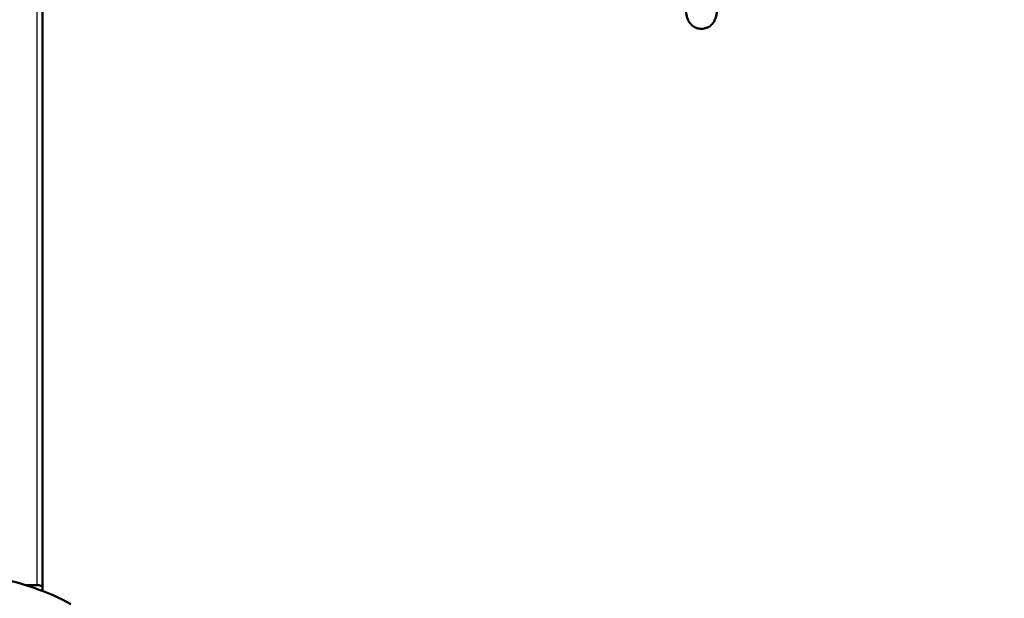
# Model space of a CAD drawing. Header units: millimetres. Extents: x 70 to 1011, y -602 to 1647.
# Tile 73 of 98: x 209 to 248, y 1381 to 1404. Entities that reach past the tile are written whole.
import ezdxf

# ---------------------------------------------------------------- set-up
doc = ezdxf.new("R2010")
doc.units = ezdxf.units.MM
doc.header["$LTSCALE"] = 0.75
doc.layers.add('Visible', color=7, linetype='Continuous', lineweight=50)
doc.layers.add('Visible Narrow', color=7, linetype='Continuous', lineweight=25)

msp = doc.modelspace()

# ---------------------------------------------------------------- linework, layer by layer
at = {"layer": 'Visible', "extrusion": (-1.22465e-16, -1, 2.96635e-13)}
for p, q in [((210.081, 1642.669, 513.087), (210.081, 1381.609, 660.64)), ((209.417, 1381.707, 660.814), (209.881, 1381.707, 660.814)), ((210.081, 1381.478, 660.408), (210.081, 1381.609, 660.64))]:
    msp.add_line(p, q, dxfattribs=at)
at = {"layer": 'Visible', "extrusion": (-3.63273e-29, -2.96635e-13, -1)}
msp.add_arc((-205.124, 1421.335, 789.545), 128, 98.77408, 244.4681, dxfattribs=at)
at = {"layer": 'Visible', "extrusion": (-5.6728e-14, -0.870566, 0.492052)}
msp.add_arc((205.154, 1250.154, -876.713), 8, 41.0145, 69.3254, dxfattribs=at)
at = {"layer": 'Visible', "extrusion": (-2.69057e-13, -0.870566, 0.492052)}
msp.add_arc((209.881, 1254.954, -877.713), 0.2, 360, 90, dxfattribs=at)
at = {"layer": 'Visible'}
msp.add_open_spline([(236.535, 1406.984, 243.363), (236.531, 1406.901, 243.403), (236.528, 1406.82, 243.445), (236.499, 1406.216, 243.778), (236.476, 1405.733, 244.156), (236.426, 1404.914, 245.041), (236.399, 1404.572, 245.562), (236.359, 1404.188, 246.397), (236.345, 1404.081, 246.69), (236.32, 1403.932, 247.173), (236.311, 1403.884, 247.361), (236.283, 1403.785, 247.657), (236.27, 1403.744, 247.769), (236.222, 1403.649, 247.943), (236.192, 1403.6, 248.01), (236.11, 1403.511, 248.11), (236.061, 1403.471, 248.149), (235.953, 1403.412, 248.212), (235.895, 1403.391, 248.239), (235.772, 1403.368, 248.291), (235.706, 1403.367, 248.317), (235.579, 1403.388, 248.371), (235.517, 1403.41, 248.399), (235.41, 1403.47, 248.464), (235.363, 1403.508, 248.502), (235.292, 1403.583, 248.589), (235.265, 1403.62, 248.639), (235.226, 1403.687, 248.75), (235.212, 1403.717, 248.812), (235.185, 1403.784, 248.975), (235.175, 1403.817, 249.079), (235.143, 1403.94, 249.475), (235.129, 1404.025, 249.769), (235.094, 1404.289, 250.469), (235.075, 1404.488, 250.872), (235.029, 1405.099, 251.815), (235.001, 1405.578, 252.33), (234.947, 1406.621, 253.096), (234.92, 1407.184, 253.38), (234.87, 1408.343, 253.737), (234.847, 1408.954, 253.821), (234.797, 1410.151, 253.787), (234.771, 1410.753, 253.67), (234.721, 1411.871, 253.253), (234.696, 1412.402, 252.951), (234.649, 1413.318, 252.2), (234.624, 1413.718, 251.745), (234.575, 1414.332, 250.748), (234.549, 1414.564, 250.193), (234.527, 1414.698, 249.458), (234.522, 1414.718, 249.291), (234.522, 1414.718, 249.125)], degree=3, knots=[0.330813, 0.330813, 0.330813, 0.330813, 0.358321, 0.358321, 0.53779, 0.53779, 0.720376, 0.720376, 0.813771, 0.813771, 0.871982, 0.871982, 0.907688, 0.907688, 0.933162, 0.933162, 0.954786, 0.954786, 0.974563, 0.974563, 0.995418, 0.995418, 1.016328, 1.016328, 1.037103, 1.037103, 1.056907, 1.056907, 1.07772, 1.07772, 1.110541, 1.110541, 1.202237, 1.202237, 1.33545, 1.33545, 1.539821, 1.539821, 1.724028, 1.724028, 1.904104, 1.904104, 2.083612, 2.083612, 2.262285, 2.262285, 2.439231, 2.439231, 2.613879, 2.613879, 2.663494, 2.663494, 2.663494, 2.663494], dxfattribs=at)
at = {"layer": 'Visible Narrow', "extrusion": (-1.22465e-16, -1, 2.96635e-13)}
msp.add_line((209.881, 1381.707, 660.814), (209.881, 1643.225, 513.003), dxfattribs=at)
at = {"layer": 'Visible Narrow', "extrusion": (-3.63273e-29, -2.96635e-13, -1)}
for centre, radius, start, end in [((-205.124, 1421.335, 759.978), 76.246, 108.10399, 236.98568), ((-205.124, 1421.335, 756.647), 70.091, 110.20608, 236.19172)]:
    msp.add_arc(centre, radius, start, end, dxfattribs=at)

doc.saveas('drawing.dxf')
